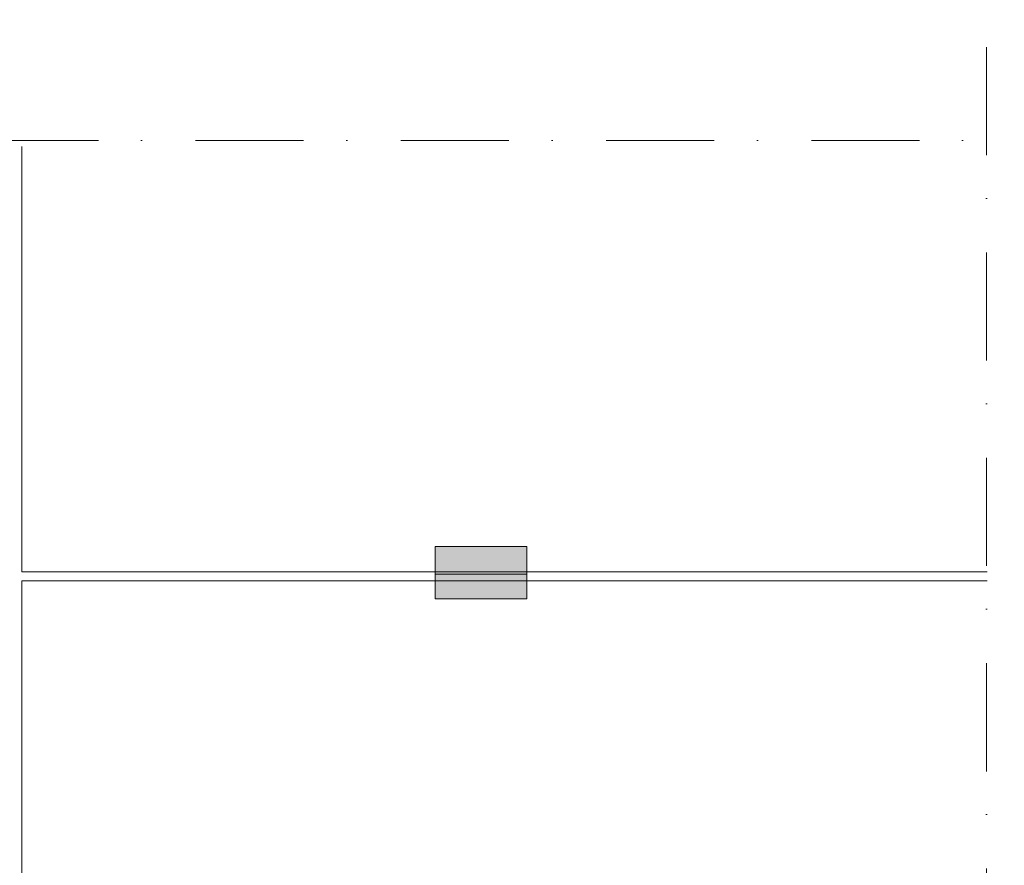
# Model space of a CAD drawing. Header units: millimetres. Extents: x -7814 to 55813, y 465 to 25965.
# Tile 27 of 112: x 16868 to 20084, y 17328 to 20088. Entities that reach past the tile are written whole.
import ezdxf

# ---------------------------------------------------------------- set-up
doc = ezdxf.new("R2010")
doc.units = ezdxf.units.MM
doc.linetypes.add('Dot & Dashed', pattern=[670.277762, 352.777767, -176.388884, 0, -141.111112])
doc.layers.add('2D Drafting - General2', color=251, linetype='Continuous', lineweight=15)
doc.layers.add('2D Drafting - General62', color=9, linetype='Continuous', lineweight=20)

msp = doc.modelspace()

# ---------------------------------------------------------------- hatches: boundary and pattern name
at = {"layer": '2D Drafting - General62', "linetype": 'Continuous'}
for points in [[(18524.52, 18278.21), (18224.52, 18278.21), (18224.52, 18368.21), (18524.52, 18368.21)], [(18524.52, 18198.21), (18224.52, 18198.21), (18224.52, 18278.21), (18524.52, 18278.21)]]:
    msp.add_hatch(color=256, dxfattribs=at).paths.add_polyline_path(points, flags=0)

# ---------------------------------------------------------------- linework, layer by layer
at = {"layer": '2D Drafting - General2', "linetype": 'Dot & Dashed'}
for p, q in [((20025.2, 6238.2), (20025.2, 22848.18)), ((22488.02, 19694.29), (1101.47, 19694.29))]:
    msp.add_line(p, q, dxfattribs=at)
at = {"layer": '2D Drafting - General2', "linetype": 'Continuous'}
for p, q in [((16874.52, 19674.29), (16874.52, 18286.08)), ((20027.68, 18286.08), (16874.52, 18286.08)), ((16874.52, 18256.08), (20027.68, 18256.08)), ((16874.52, 18256.08), (16874.52, 12286.08))]:
    msp.add_line(p, q, dxfattribs=at)
at = {"layer": '2D Drafting - General2', "linetype": 'Continuous', "flags": 128}
for points in [[(18524.52, 18278.21), (18224.52, 18278.21), (18224.52, 18368.21), (18524.52, 18368.21)], [(18524.52, 18198.21), (18224.52, 18198.21), (18224.52, 18278.21), (18524.52, 18278.21)]]:
    msp.add_lwpolyline(points, close=True, dxfattribs=at)

doc.saveas('drawing.dxf')
